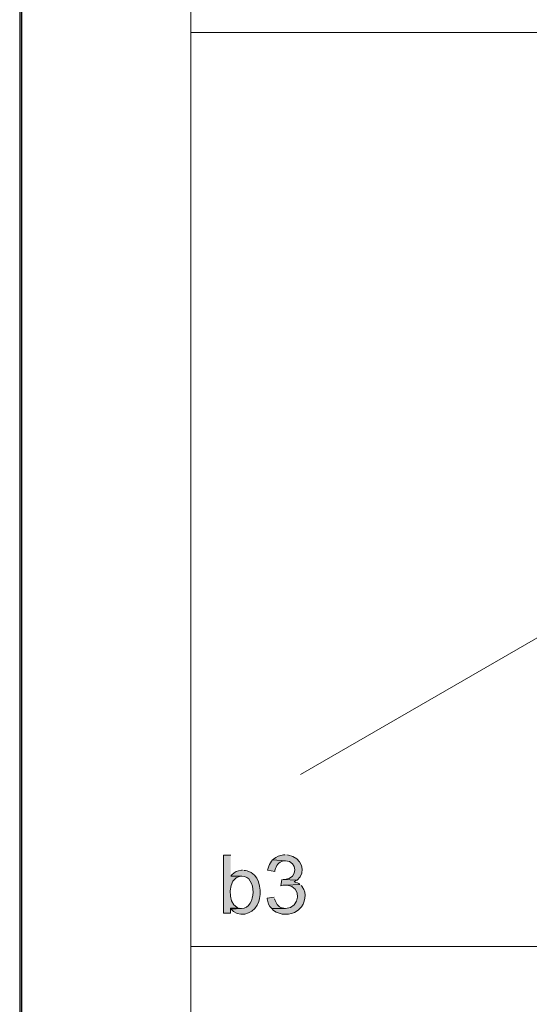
# Model space of a CAD drawing. Header units: inches. Extents: x 1352 to 2050, y -1711 to -1289.
# Tile 2 of 256: x 1352 to 1406, y -1608 to -1504. Entities that reach past the tile are written whole.
import ezdxf

# ---------------------------------------------------------------- set-up
doc = ezdxf.new("R2010")
doc.units = ezdxf.units.IN
doc.header["$MEASUREMENT"] = 0
doc.layers.add('图层 1', color=7, linetype='Continuous')

# ---------------------------------------------------------------- blocks, each defined once
blk = doc.blocks.new('block 4')
at = {"layer": '图层 1', "lineweight": 0}
blk.add_lwpolyline([(1352.2, -1289.05), (1647.55, -1289.05), (1647.55, -1711.07), (1352.2, -1711.07), (1352.2, -1289.05)], dxfattribs=at)
blk = doc.blocks.new('block 5')
at = {"layer": '图层 1', "lineweight": 0}
blk.add_lwpolyline([(1352.2, -1289.05), (1647.55, -1289.05), (1647.55, -1711.07), (1352.2, -1711.07), (1352.2, -1289.05)], dxfattribs=at)
blk = doc.blocks.new('block 7')
at = {"layer": '图层 1', "lineweight": 0}
blk.add_lwpolyline([(1352.2, -1289.05), (1647.55, -1289.05), (1647.55, -1711.07), (1352.2, -1711.07), (1352.2, -1289.05)], dxfattribs=at)
at = {"layer": '图层 1', "color": 250, "lineweight": 35, "true_color": 0x221814}
blk.add_lwpolyline([(1352.37, -1289.23), (1647.37, -1289.23), (1647.37, -1709.39), (1352.37, -1709.39), (1352.37, -1289.23)], dxfattribs=at)
blk = doc.blocks.new('block 8')
at = {"layer": '图层 1', "true_color": 0x221814}
h = blk.add_hatch(color=250, dxfattribs=at)
edge = h.paths.add_edge_path()
edge.add_spline(control_points=[(1374.34, -1592.09), (1374.34, -1592.09), (1373.59, -1592.09), (1373.59, -1592.09), (1373.59, -1592.09), (1373.59, -1598.19), (1373.59, -1598.19), (1373.59, -1598.19), (1374.3, -1598.19), (1374.3, -1598.19), (1374.3, -1598.19), (1374.3, -1597.64), (1374.3, -1597.64), (1374.3, -1597.64), (1375.11, -1597.62), (1375.11, -1597.62), (1375.11, -1597.62), (1374.97, -1597.56), (1374.97, -1597.56), (1373.99, -1597.14), (1374, -1594.46), (1375.33, -1594.3), (1375.33, -1594.3), (1375.5, -1594.3), (1375.5, -1594.3), (1375.5, -1594.3), (1374.34, -1594.28), (1374.34, -1594.28)], knot_values=[0, 0, 0, 0, 0.352778, 0.352778, 0.352778, 0.705556, 0.705556, 0.705556, 1.058333, 1.058333, 1.058333, 1.411111, 1.411111, 1.411111, 1.763889, 1.763889, 1.763889, 2.116667, 2.116667, 2.116667, 2.469444, 2.469444, 2.469444, 2.822222, 2.822222, 2.822222, 3.175, 3.175, 3.175, 3.175], degree=3, periodic=0)
edge.add_line((1374.34, -1594.28), (1374.34, -1592.09))
h = blk.add_hatch(color=250, dxfattribs=at)
edge = h.paths.add_edge_path()
edge.add_spline(control_points=[(1380.05, -1592.07), (1380.05, -1592.07), (1379.89, -1592.07), (1379.89, -1592.07), (1379.5, -1592.11), (1379.12, -1592.24), (1378.82, -1592.5), (1378.82, -1592.5), (1378.72, -1592.6), (1378.72, -1592.6), (1378.72, -1592.6), (1380.07, -1592.68), (1380.07, -1592.68), (1381.37, -1592.73), (1381.46, -1594.53), (1379.99, -1594.64), (1379.99, -1594.64), (1379.81, -1594.66), (1379.81, -1594.66), (1379.81, -1594.66), (1381.29, -1594.72), (1381.29, -1594.72), (1382.36, -1593.88), (1381.75, -1592.3), (1380.4, -1592.09), (1380.4, -1592.09), (1380.22, -1592.07), (1380.22, -1592.07)], knot_values=[0, 0, 0, 0, 0.352778, 0.352778, 0.352778, 0.705556, 0.705556, 0.705556, 1.058333, 1.058333, 1.058333, 1.411111, 1.411111, 1.411111, 1.763889, 1.763889, 1.763889, 2.116667, 2.116667, 2.116667, 2.469444, 2.469444, 2.469444, 2.822222, 2.822222, 2.822222, 3.175, 3.175, 3.175, 3.175], degree=3, periodic=0)
edge.add_line((1380.22, -1592.07), (1380.05, -1592.07))
h = blk.add_hatch(color=250, dxfattribs=at)
edge = h.paths.add_edge_path()
edge.add_spline(control_points=[(1378.72, -1592.6), (1378.72, -1592.6), (1378.62, -1592.72), (1378.62, -1592.72), (1378.42, -1592.96), (1378.36, -1593.18), (1378.25, -1593.47), (1378.25, -1593.47), (1378.21, -1593.65), (1378.21, -1593.65), (1378.21, -1593.65), (1378.96, -1593.79), (1378.96, -1593.79), (1378.96, -1593.79), (1378.98, -1593.69), (1378.98, -1593.69), (1379.07, -1593.19), (1379.37, -1592.78), (1379.89, -1592.7), (1379.89, -1592.7), (1380.07, -1592.68), (1380.07, -1592.68)], knot_values=[0, 0, 0, 0, 0.352778, 0.352778, 0.352778, 0.705556, 0.705556, 0.705556, 1.058333, 1.058333, 1.058333, 1.411111, 1.411111, 1.411111, 1.763889, 1.763889, 1.763889, 2.116667, 2.116667, 2.116667, 2.469444, 2.469444, 2.469444, 2.469444], degree=3, periodic=0)
edge.add_line((1380.07, -1592.68), (1378.72, -1592.6))
h = blk.add_hatch(color=250, dxfattribs=at)
edge = h.paths.add_edge_path()
edge.add_spline(control_points=[(1375.56, -1593.67), (1375.56, -1593.67), (1375.46, -1593.67), (1375.46, -1593.67), (1375.02, -1593.71), (1374.79, -1593.85), (1374.46, -1594.14), (1374.46, -1594.14), (1374.34, -1594.28), (1374.34, -1594.28), (1374.34, -1594.28), (1375.5, -1594.3), (1375.5, -1594.3), (1377.08, -1594.25), (1377.08, -1597.68), (1375.46, -1597.68), (1375.46, -1597.68), (1374.4, -1597.76), (1374.4, -1597.76), (1374.4, -1597.76), (1374.5, -1597.88), (1374.5, -1597.88), (1374.5, -1597.88), (1374.63, -1598), (1374.63, -1598), (1375.62, -1598.7), (1376.92, -1598.06), (1377.28, -1596.97), (1377.28, -1596.97), (1377.36, -1596.65), (1377.36, -1596.65), (1377.57, -1595.53), (1377.31, -1594.09), (1376.06, -1593.73), (1376.06, -1593.73), (1375.9, -1593.71), (1375.9, -1593.71), (1375.9, -1593.71), (1375.72, -1593.69), (1375.72, -1593.69)], knot_values=[0, 0, 0, 0, 0.352778, 0.352778, 0.352778, 0.705556, 0.705556, 0.705556, 1.058333, 1.058333, 1.058333, 1.411111, 1.411111, 1.411111, 1.763889, 1.763889, 1.763889, 2.116667, 2.116667, 2.116667, 2.469444, 2.469444, 2.469444, 2.822222, 2.822222, 2.822222, 3.175, 3.175, 3.175, 3.527778, 3.527778, 3.527778, 3.880556, 3.880556, 3.880556, 4.233333, 4.233333, 4.233333, 4.586111, 4.586111, 4.586111, 4.586111], degree=3, periodic=0)
edge.add_line((1375.72, -1593.69), (1375.56, -1593.67))
h = blk.add_hatch(color=250, dxfattribs=at)
edge = h.paths.add_edge_path()
edge.add_spline(control_points=[(1381.59, -1595.17), (1381.59, -1595.17), (1380.14, -1595.23), (1380.14, -1595.23), (1380.14, -1595.23), (1380.28, -1595.23), (1380.28, -1595.23), (1381.77, -1595.35), (1381.67, -1597.65), (1380.07, -1597.68), (1380.07, -1597.68), (1378.64, -1597.7), (1378.64, -1597.7), (1378.64, -1597.7), (1378.84, -1597.9), (1378.84, -1597.9), (1379.49, -1598.42), (1380.62, -1598.42), (1381.29, -1597.94), (1381.29, -1597.94), (1381.43, -1597.84), (1381.43, -1597.84), (1381.43, -1597.84), (1381.55, -1597.74), (1381.55, -1597.74), (1382.17, -1597.18), (1382.35, -1596.09), (1381.84, -1595.41), (1381.84, -1595.41), (1381.82, -1595.39), (1381.82, -1595.39), (1381.82, -1595.39), (1381.72, -1595.27), (1381.72, -1595.27)], knot_values=[0, 0, 0, 0, 0.352778, 0.352778, 0.352778, 0.705556, 0.705556, 0.705556, 1.058333, 1.058333, 1.058333, 1.411111, 1.411111, 1.411111, 1.763889, 1.763889, 1.763889, 2.116667, 2.116667, 2.116667, 2.469444, 2.469444, 2.469444, 2.822222, 2.822222, 2.822222, 3.175, 3.175, 3.175, 3.527778, 3.527778, 3.527778, 3.880556, 3.880556, 3.880556, 3.880556], degree=3, periodic=0)
edge.add_line((1381.72, -1595.27), (1381.59, -1595.17))
for points in [[(1379.71, -1594.64), (1379.61, -1595.31), (1379.65, -1595.29), (1379.83, -1595.25), (1379.99, -1595.23), (1380.14, -1595.23), (1381.59, -1595.17), (1381.47, -1595.07), (1381.33, -1595.01), (1381.17, -1594.95), (1380.99, -1594.88), (1381.15, -1594.8), (1381.29, -1594.72), (1379.81, -1594.66)], [(1375.11, -1597.62), (1374.3, -1597.64), (1374.4, -1597.76), (1375.46, -1597.68), (1375.42, -1597.68), (1375.25, -1597.66)]]:
    blk.add_hatch(color=250, dxfattribs=at).paths.add_polyline_path(points)
h = blk.add_hatch(color=250, dxfattribs=at)
edge = h.paths.add_edge_path()
edge.add_spline(control_points=[(1378.9, -1596.49), (1378.9, -1596.49), (1378.15, -1596.59), (1378.15, -1596.59), (1378.15, -1596.59), (1378.15, -1596.67), (1378.15, -1596.67), (1378.23, -1597.09), (1378.34, -1597.38), (1378.64, -1597.7), (1378.64, -1597.7), (1380.07, -1597.68), (1380.07, -1597.68), (1380.07, -1597.68), (1379.91, -1597.66), (1379.91, -1597.66), (1379.46, -1597.63), (1379.13, -1597.26), (1379, -1596.85), (1379, -1596.85), (1378.94, -1596.67), (1378.94, -1596.67)], knot_values=[0, 0, 0, 0, 0.352778, 0.352778, 0.352778, 0.705556, 0.705556, 0.705556, 1.058333, 1.058333, 1.058333, 1.411111, 1.411111, 1.411111, 1.763889, 1.763889, 1.763889, 2.116667, 2.116667, 2.116667, 2.469444, 2.469444, 2.469444, 2.469444], degree=3, periodic=0)
edge.add_line((1378.94, -1596.67), (1378.9, -1596.49))
at = {"layer": '图层 1', "lineweight": 0}
for points in [[(1352.2, -1289.05), (1647.55, -1289.05), (1647.55, -1711.07), (1352.2, -1711.07), (1352.2, -1289.05)], [(1379.71, -1594.64), (1379.61, -1595.31), (1379.65, -1595.29), (1379.83, -1595.25), (1379.99, -1595.23), (1380.14, -1595.23), (1381.59, -1595.17), (1381.47, -1595.07), (1381.33, -1595.01), (1381.17, -1594.95), (1380.99, -1594.88), (1381.15, -1594.8), (1381.29, -1594.72), (1379.81, -1594.66)], [(1375.11, -1597.62), (1374.3, -1597.64), (1374.4, -1597.76), (1375.46, -1597.68), (1375.42, -1597.68), (1375.25, -1597.66)]]:
    blk.add_lwpolyline(points, dxfattribs=at)
at = {"layer": '图层 1', "color": 250, "lineweight": 20, "true_color": 0x221814}
blk.add_lwpolyline([(1381.66, -1583.62), (1418.05, -1562.61)], dxfattribs=at)
at = {"layer": '图层 1', "lineweight": 0}
for points, knots in [([(1374.34, -1592.09), (1374.34, -1592.09), (1373.59, -1592.09), (1373.59, -1592.09), (1373.59, -1592.09), (1373.59, -1598.19), (1373.59, -1598.19), (1373.59, -1598.19), (1374.3, -1598.19), (1374.3, -1598.19), (1374.3, -1598.19), (1374.3, -1597.64), (1374.3, -1597.64), (1374.3, -1597.64), (1375.11, -1597.62), (1375.11, -1597.62), (1375.11, -1597.62), (1374.97, -1597.56), (1374.97, -1597.56), (1373.99, -1597.14), (1374, -1594.46), (1375.33, -1594.3), (1375.33, -1594.3), (1375.5, -1594.3), (1375.5, -1594.3), (1375.5, -1594.3), (1374.34, -1594.28), (1374.34, -1594.28)], [0, 0, 0, 0, 1, 1, 1, 2, 2, 2, 3, 3, 3, 4, 4, 4, 5, 5, 5, 6, 6, 6, 7, 7, 7, 8, 8, 8, 9, 9, 9, 9]), ([(1380.05, -1592.07), (1380.05, -1592.07), (1379.89, -1592.07), (1379.89, -1592.07), (1379.5, -1592.11), (1379.12, -1592.24), (1378.82, -1592.5), (1378.82, -1592.5), (1378.72, -1592.6), (1378.72, -1592.6), (1378.72, -1592.6), (1380.07, -1592.68), (1380.07, -1592.68), (1381.37, -1592.73), (1381.46, -1594.53), (1379.99, -1594.64), (1379.99, -1594.64), (1379.81, -1594.66), (1379.81, -1594.66), (1379.81, -1594.66), (1381.29, -1594.72), (1381.29, -1594.72), (1382.36, -1593.88), (1381.75, -1592.3), (1380.4, -1592.09), (1380.4, -1592.09), (1380.22, -1592.07), (1380.22, -1592.07)], [0, 0, 0, 0, 1, 1, 1, 2, 2, 2, 3, 3, 3, 4, 4, 4, 5, 5, 5, 6, 6, 6, 7, 7, 7, 8, 8, 8, 9, 9, 9, 9]), ([(1378.72, -1592.6), (1378.72, -1592.6), (1378.62, -1592.72), (1378.62, -1592.72), (1378.42, -1592.96), (1378.36, -1593.18), (1378.25, -1593.47), (1378.25, -1593.47), (1378.21, -1593.65), (1378.21, -1593.65), (1378.21, -1593.65), (1378.96, -1593.79), (1378.96, -1593.79), (1378.96, -1593.79), (1378.98, -1593.69), (1378.98, -1593.69), (1379.07, -1593.19), (1379.37, -1592.78), (1379.89, -1592.7), (1379.89, -1592.7), (1380.07, -1592.68), (1380.07, -1592.68)], [0, 0, 0, 0, 1, 1, 1, 2, 2, 2, 3, 3, 3, 4, 4, 4, 5, 5, 5, 6, 6, 6, 7, 7, 7, 7]), ([(1375.56, -1593.67), (1375.56, -1593.67), (1375.46, -1593.67), (1375.46, -1593.67), (1375.02, -1593.71), (1374.79, -1593.85), (1374.46, -1594.14), (1374.46, -1594.14), (1374.34, -1594.28), (1374.34, -1594.28), (1374.34, -1594.28), (1375.5, -1594.3), (1375.5, -1594.3), (1377.08, -1594.25), (1377.08, -1597.68), (1375.46, -1597.68), (1375.46, -1597.68), (1374.4, -1597.76), (1374.4, -1597.76), (1374.4, -1597.76), (1374.5, -1597.88), (1374.5, -1597.88), (1374.5, -1597.88), (1374.63, -1598), (1374.63, -1598), (1375.62, -1598.7), (1376.92, -1598.06), (1377.28, -1596.97), (1377.28, -1596.97), (1377.36, -1596.65), (1377.36, -1596.65), (1377.57, -1595.53), (1377.31, -1594.09), (1376.06, -1593.73), (1376.06, -1593.73), (1375.9, -1593.71), (1375.9, -1593.71), (1375.9, -1593.71), (1375.72, -1593.69), (1375.72, -1593.69)], [0, 0, 0, 0, 1, 1, 1, 2, 2, 2, 3, 3, 3, 4, 4, 4, 5, 5, 5, 6, 6, 6, 7, 7, 7, 8, 8, 8, 9, 9, 9, 10, 10, 10, 11, 11, 11, 12, 12, 12, 13, 13, 13, 13]), ([(1381.59, -1595.17), (1381.59, -1595.17), (1380.14, -1595.23), (1380.14, -1595.23), (1380.14, -1595.23), (1380.28, -1595.23), (1380.28, -1595.23), (1381.77, -1595.35), (1381.67, -1597.65), (1380.07, -1597.68), (1380.07, -1597.68), (1378.64, -1597.7), (1378.64, -1597.7), (1378.64, -1597.7), (1378.84, -1597.9), (1378.84, -1597.9), (1379.49, -1598.42), (1380.62, -1598.42), (1381.29, -1597.94), (1381.29, -1597.94), (1381.43, -1597.84), (1381.43, -1597.84), (1381.43, -1597.84), (1381.55, -1597.74), (1381.55, -1597.74), (1382.17, -1597.18), (1382.35, -1596.09), (1381.84, -1595.41), (1381.84, -1595.41), (1381.82, -1595.39), (1381.82, -1595.39), (1381.82, -1595.39), (1381.72, -1595.27), (1381.72, -1595.27)], [0, 0, 0, 0, 1, 1, 1, 2, 2, 2, 3, 3, 3, 4, 4, 4, 5, 5, 5, 6, 6, 6, 7, 7, 7, 8, 8, 8, 9, 9, 9, 10, 10, 10, 11, 11, 11, 11]), ([(1378.9, -1596.49), (1378.9, -1596.49), (1378.15, -1596.59), (1378.15, -1596.59), (1378.15, -1596.59), (1378.15, -1596.67), (1378.15, -1596.67), (1378.23, -1597.09), (1378.34, -1597.38), (1378.64, -1597.7), (1378.64, -1597.7), (1380.07, -1597.68), (1380.07, -1597.68), (1380.07, -1597.68), (1379.91, -1597.66), (1379.91, -1597.66), (1379.46, -1597.63), (1379.13, -1597.26), (1379, -1596.85), (1379, -1596.85), (1378.94, -1596.67), (1378.94, -1596.67)], [0, 0, 0, 0, 1, 1, 1, 2, 2, 2, 3, 3, 3, 4, 4, 4, 5, 5, 5, 6, 6, 6, 7, 7, 7, 7])]:
    blk.add_open_spline(points, degree=3, knots=knots, dxfattribs=at)
blk = doc.blocks.new('block 3')
at = {"layer": '图层 1', "lineweight": 0}
blk.add_lwpolyline([(1352.2, -1289.05), (1647.55, -1289.05), (1647.55, -1711.07), (1352.2, -1711.07), (1352.2, -1289.05)], dxfattribs=at)
at = {"layer": '图层 1', "color": 250, "lineweight": 18, "true_color": 0x221814}
for points in [[(1370.15, -1323.39), (1370.15, -1697.64)], [(1370.15, -1505.76), (1634.07, -1505.76)], [(1370.15, -1601.69), (1634.07, -1601.69)]]:
    blk.add_lwpolyline(points, dxfattribs=at)
at = {"layer": '图层 1'}
for name in ['block 4', 'block 5', 'block 7', 'block 8']:
    blk.add_blockref(name, (0, 0), dxfattribs=at)
blk = doc.blocks.new('block 2')
at = {"layer": '图层 1'}
blk.add_blockref('block 3', (0, 0), dxfattribs=at)

msp = doc.modelspace()

# ---------------------------------------------------------------- block references
at = {"layer": '图层 1'}
msp.add_blockref('block 2', (0, 0), dxfattribs=at)

doc.saveas('drawing.dxf')
